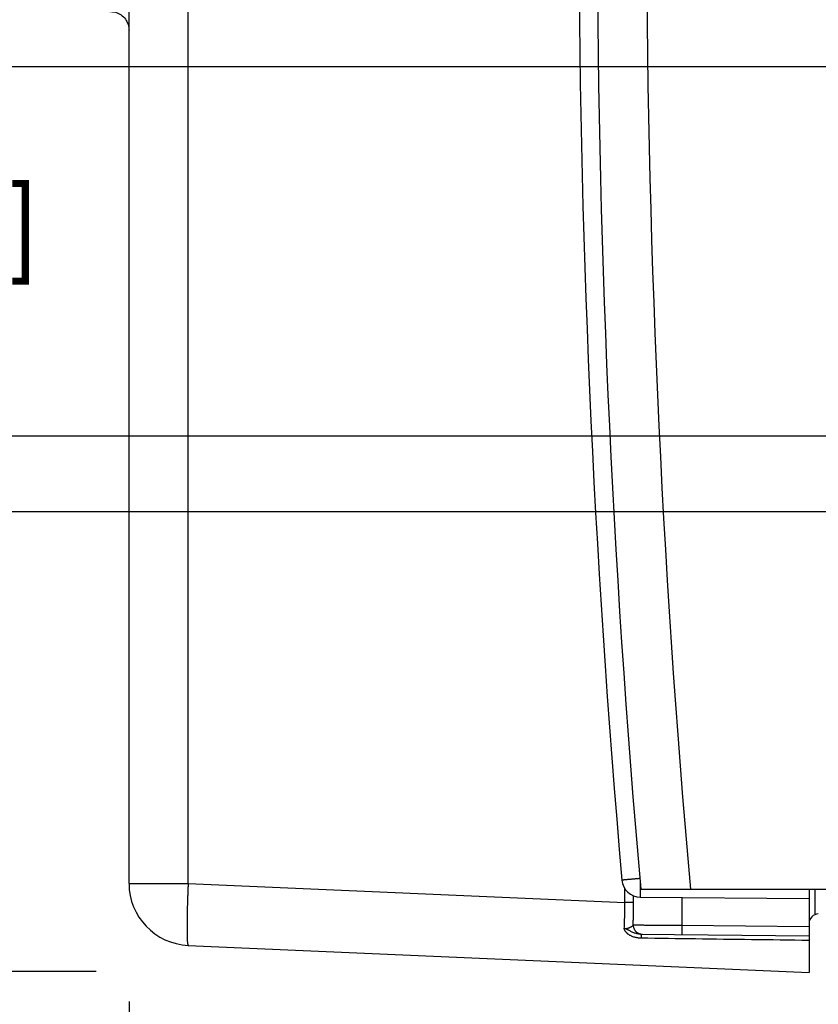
# Model space of a CAD drawing. Header units: inches. Extents: x 0 to 34, y 0 to 22.
# Tile 54 of 93: x 16.6 to 17.9, y 14 to 15.5. Entities that reach past the tile are written whole.
import ezdxf

# ---------------------------------------------------------------- set-up
doc = ezdxf.new("R2010")
doc.units = ezdxf.units.IN
doc.header["$LTSCALE"] = 1.87
doc.header["$MEASUREMENT"] = 0
doc.layers.get('0').update_dxf_attribs({"linetype": 'CONTINUOUS'})
doc.layers.add('DIMENSIONS', color=7, linetype='CONTINUOUS')
doc.styles.get("Standard").update_dxf_attribs({"font": 'txt', "width": 0.8})
doc.dimstyles.new('DIMSTYLE_1', dxfattribs={"dimtxt": 0.125, "dimasz": 0.18, "dimexe": 0.18, "dimexo": 0.0625, "dimgap": 0.09, "dimtad": 0, "dimtih": 1, "dimtoh": 1, "dimdec": 3, "dimzin": 4, "dimdsep": 46, "dimtxsty": 'STANDARD', "dimblk": '_FILLED', "dimblk1": '_FILLED', "dimblk2": '_FILLED', "dimcen": 0.09, "dimadec": 0, "dimazin": 0, "dimtp": 0.01, "dimtm": 0.01, "dimtfac": 1, "dimtdec": 3, "dimtofl": 0, "dimtmove": 0, "dimatfit": 3, "dimldrblk": '_FILLED', "dimfxl": 1, "dimtolj": 1, "dimtzin": 4, "dimarcsym": 0})

# ---------------------------------------------------------------- blocks, each defined once
blk = doc.blocks.new('_FILLED')
at = {"color": 0, "linetype": 'BYBLOCK'}
blk.add_solid([(0, 0), (-1, 0.1736), (-1, -0.1736)], dxfattribs=at)
blk = doc.blocks.new('*D13')
at = {"layer": 'DIMENSIONS', "color": 2, "linetype": 'CONTINUOUS'}
for p, q in [((18.076, 15.4678), (14.3491, 15.4678)), ((14.4741, 15.4678), (14.4741, 14.8172)), ((14.4741, 14.0055), (14.4741, 14.5672)), ((16.7332, 14.0055), (14.3491, 14.0055))]:
    blk.add_line(p, q, dxfattribs=at)
at = {"layer": 'DIMENSIONS', "color": 2, "linetype": 'CONTINUOUS', "xscale": 0.18, "yscale": 0.18, "zscale": 0.18}
for p, rotation in [((14.4741, 15.4678), 90), ((14.4741, 14.0055), 270)]:
    blk.add_blockref('_FILLED', p, dxfattribs=dict(at, rotation=rotation))
at = {"layer": 'DIMENSIONS', "color": 2, "linetype": 'CONTINUOUS', "width": 0.8}
for s, p in [('1.462', (13.8116, 14.6297)), ('[', (14.4366, 14.6297)), ('37.14', (14.5366, 14.6297)), (']', (15.0366, 14.6297))]:
    blk.add_text(s, height=0.125, dxfattribs=at).set_placement(p)
blk = doc.blocks.new('*D14')
at = {"layer": 'DIMENSIONS', "color": 2, "linetype": 'CONTINUOUS'}
for p, q in [((19.4757, 14.7483), (15.8491, 14.7483)), ((15.9741, 14.7483), (15.9741, 14.3769)), ((15.9741, 14.0055), (15.9741, 14.3769)), ((15.9741, 14.3769), (15.9741, 13.6815)), ((16.7137, 14.0055), (15.8491, 14.0055)), ((15.9741, 13.6815), (15.6372, 13.6815))]:
    blk.add_line(p, q, dxfattribs=at)
at = {"layer": 'DIMENSIONS', "color": 2, "linetype": 'CONTINUOUS', "xscale": 0.18, "yscale": 0.18, "zscale": 0.18}
for p, rotation in [((15.9741, 14.7483), 90), ((15.9741, 14.0055), 270)]:
    blk.add_blockref('_FILLED', p, dxfattribs=dict(at, rotation=rotation))
at = {"layer": 'DIMENSIONS', "color": 2, "linetype": 'CONTINUOUS', "width": 0.8}
for s, p in [('[', (14.8747, 13.619)), (']', (15.4747, 13.619)), ('.743', (14.3497, 13.619)), ('18.87', (14.9747, 13.619))]:
    blk.add_text(s, height=0.125, dxfattribs=at).set_placement(p)
blk = doc.blocks.new('*D15')
at = {"layer": 'DIMENSIONS', "color": 2, "linetype": 'CONTINUOUS'}
for p, q in [((15.2241, 14.4382), (15.2241, 15.216)), ((15.2241, 15.216), (15.409, 15.216)), ((18.2566, 14.8708), (15.0991, 14.8708)), ((15.2241, 14.8708), (15.2241, 14.4382)), ((15.2241, 14.0055), (15.2241, 14.4382)), ((16.7332, 14.0055), (15.0991, 14.0055))]:
    blk.add_line(p, q, dxfattribs=at)
at = {"layer": 'DIMENSIONS', "color": 2, "linetype": 'CONTINUOUS', "xscale": 0.18, "yscale": 0.18, "zscale": 0.18}
for p, rotation in [((15.2241, 14.8708), 90), ((15.2241, 14.0055), 270)]:
    blk.add_blockref('_FILLED', p, dxfattribs=dict(at, rotation=rotation))
at = {"layer": 'DIMENSIONS', "color": 2, "linetype": 'CONTINUOUS', "width": 0.8}
for s, p in [('.865', (15.4715, 15.1535)), ('[', (15.9965, 15.1535)), ('21.98', (16.0965, 15.1535)), (']', (16.5965, 15.1535))]:
    blk.add_text(s, height=0.125, dxfattribs=at).set_placement(p)
blk = doc.blocks.new('*D18')
at = {"layer": 'DIMENSIONS', "color": 2, "linetype": 'CONTINUOUS'}
for p, q in [((18.3172, 15.2267), (18.3172, 13.1288)), ((16.7861, 13.9531), (16.7861, 13.1288)), ((17.5517, 13.2538), (16.4686, 13.2538)), ((16.7861, 13.2538), (17.5517, 13.2538)), ((18.3172, 13.2538), (17.5517, 13.2538))]:
    blk.add_line(p, q, dxfattribs=at)
at = {"layer": 'DIMENSIONS', "color": 2, "linetype": 'CONTINUOUS', "xscale": 0.18, "yscale": 0.18, "zscale": 0.18, "rotation": 180}
blk.add_blockref('_FILLED', (16.7861, 13.2538), dxfattribs=at)
at = {"layer": 'DIMENSIONS', "color": 2, "linetype": 'CONTINUOUS', "xscale": 0.18, "yscale": 0.18, "zscale": 0.18}
blk.add_blockref('_FILLED', (18.3172, 13.2538), dxfattribs=at)
at = {"layer": 'DIMENSIONS', "color": 2, "linetype": 'CONTINUOUS', "width": 0.8}
for s, p in [('[', (15.7061, 13.1913)), (']', (16.3061, 13.1913)), ('1.531', (15.0811, 13.1913)), ('38.89', (15.8061, 13.1913))]:
    blk.add_text(s, height=0.125, dxfattribs=at).set_placement(p)
blk = doc.blocks.new('*D19')
at = {"layer": 'DIMENSIONS', "color": 2, "linetype": 'CONTINUOUS'}
for p, q in [((18.4246, 14.6121), (18.4246, 12.3788)), ((16.7861, 13.957), (16.7861, 12.3788)), ((17.6054, 12.5038), (16.5281, 12.5038)), ((16.7861, 12.5038), (17.6054, 12.5038)), ((18.4246, 12.5038), (17.6054, 12.5038))]:
    blk.add_line(p, q, dxfattribs=at)
at = {"layer": 'DIMENSIONS', "color": 2, "linetype": 'CONTINUOUS', "xscale": 0.18, "yscale": 0.18, "zscale": 0.18, "rotation": 180}
blk.add_blockref('_FILLED', (16.7861, 12.5038), dxfattribs=at)
at = {"layer": 'DIMENSIONS', "color": 2, "linetype": 'CONTINUOUS', "xscale": 0.18, "yscale": 0.18, "zscale": 0.18}
blk.add_blockref('_FILLED', (18.4246, 12.5038), dxfattribs=at)
at = {"layer": 'DIMENSIONS', "color": 2, "linetype": 'CONTINUOUS', "width": 0.8}
for s, p in [('[', (15.7656, 12.4413)), (']', (16.3656, 12.4413)), ('1.639', (15.1406, 12.4413)), ('41.62', (15.8656, 12.4413))]:
    blk.add_text(s, height=0.125, dxfattribs=at).set_placement(p)
blk = doc.blocks.new('*D20')
at = {"layer": 'DIMENSIONS', "color": 2, "linetype": 'CONTINUOUS'}
for p, q in [((19.5971, 14.6433), (19.5971, 11.6288)), ((16.7861, 13.9271), (16.7861, 11.6288)), ((16.7861, 11.7538), (17.4883, 11.7538)), ((19.5971, 11.7538), (18.8383, 11.7538))]:
    blk.add_line(p, q, dxfattribs=at)
at = {"layer": 'DIMENSIONS', "color": 2, "linetype": 'CONTINUOUS', "xscale": 0.18, "yscale": 0.18, "zscale": 0.18, "rotation": 180}
blk.add_blockref('_FILLED', (16.7861, 11.7538), dxfattribs=at)
at = {"layer": 'DIMENSIONS', "color": 2, "linetype": 'CONTINUOUS', "xscale": 0.18, "yscale": 0.18, "zscale": 0.18}
blk.add_blockref('_FILLED', (19.5971, 11.7538), dxfattribs=at)
at = {"layer": 'DIMENSIONS', "color": 2, "linetype": 'CONTINUOUS', "width": 0.8}
for s, p in [('[', (18.1758, 11.6913)), (']', (18.6758, 11.6913)), ('2.811', (17.5508, 11.6913)), ('71.4', (18.2758, 11.6913))]:
    blk.add_text(s, height=0.125, dxfattribs=at).set_placement(p)

msp = doc.modelspace()

# ---------------------------------------------------------------- linework, layer by layer
at = {"color": 7, "linetype": 'CONTINUOUS'}
for p, q in [((16.7861, 14.1476), (16.7861, 17.3291)), ((16.8817, 14.1476), (16.8817, 17.3291)), ((16.7861, 14.1476), (16.8817, 14.1476)), ((16.8817, 14.1476), (17.5882, 14.1168)), ((17.5882, 14.1168), (17.5882, 14.1394)), ((17.6139, 14.1383), (19.5372, 14.1383)), ((17.8861, 14.1383), (17.8861, 14.0038)), ((17.896, 14.0984), (17.896, 14.1383)), ((17.6023, 14.1168), (17.6023, 14.1278)), ((17.6131, 14.1257), (17.8861, 14.1233)), ((17.6804, 14.1251), (17.6804, 14.0801)), ((17.6023, 14.1168), (17.5882, 14.1168)), ((17.6804, 14.0801), (17.8861, 14.0783)), ((17.6138, 14.0657), (17.8861, 14.0633)), ((16.8817, 14.0477), (17.8861, 14.0038))]:
    msp.add_line(p, q, dxfattribs=at)
msp.add_lwpolyline([(16.7551, 15.5572), (16.7571, 15.5572), (16.7595, 15.557), (16.762, 15.5566), (16.7643, 15.5561), (16.7667, 15.5553), (16.7689, 15.5543), (16.7711, 15.5532), (16.7732, 15.5519), (16.7751, 15.5504), (16.777, 15.5488), (16.7787, 15.547), (16.7802, 15.5451), (16.7816, 15.543), (16.7828, 15.5409), (16.7838, 15.5387), (16.7847, 15.5364), (16.7853, 15.534), (16.7858, 15.5316), (16.786, 15.5291), (16.7861, 15.5272)], dxfattribs=at)
for centre, radius, start, end in [((35.623, 15.7378), 18.08, 174.92453, 185.07547), ((35.623, 15.7378), 18, 174.90191, 185.09809), ((35.5135, 15.7383), 18, 174.94741, 185.05259), ((17.6133, 14.1557), 0.03, 185.0526, 269.5), ((16.8861, 14.1476), 0.1, 179.9872, 267.5), ((17.9011, 14.0835), 0.015, 90.5, 180)]:
    msp.add_arc(centre, radius, start, end, dxfattribs=at)
for points, knots in [([(17.6125, 14.1557), (17.6119, 14.1556), (17.6104, 14.1555), (17.6082, 14.1553), (17.6059, 14.1551), (17.6035, 14.1549), (17.6013, 14.1547), (17.5991, 14.1545), (17.5969, 14.1543), (17.595, 14.1541), (17.5931, 14.154), (17.5914, 14.1538), (17.5898, 14.1537), (17.5883, 14.1535), (17.5871, 14.1534), (17.586, 14.1533), (17.5851, 14.1532), (17.5844, 14.1532), (17.5839, 14.1532), (17.5837, 14.1531), (17.5834, 14.1531), (17.5834, 14.1531)], [0, 0, 0, 0, 0.062966, 0.14593, 0.227885, 0.308433, 0.387056, 0.463144, 0.536029, 0.605028, 0.669603, 0.729389, 0.784031, 0.833187, 0.876519, 0.913713, 0.944503, 0.968668, 0.986042, 0.996506, 1, 1, 1, 1]), ([(16.8817, 14.1476), (16.8817, 14.1455), (16.8815, 14.1413), (16.8812, 14.1351), (16.881, 14.1289), (16.8808, 14.1228), (16.8806, 14.1168), (16.8804, 14.1109), (16.8803, 14.1051), (16.8802, 14.0995), (16.8801, 14.0942), (16.88, 14.089), (16.88, 14.084), (16.8799, 14.0793), (16.8799, 14.0749), (16.88, 14.0707), (16.88, 14.0669), (16.8801, 14.0634), (16.8802, 14.0602), (16.8803, 14.0573), (16.8804, 14.0548), (16.8806, 14.0527), (16.8808, 14.051), (16.881, 14.0496), (16.8812, 14.0486), (16.8814, 14.048), (16.8816, 14.0477), (16.8817, 14.0477)], [0, 0, 0, 0, 0.062652, 0.125053, 0.186954, 0.248113, 0.308288, 0.367241, 0.424739, 0.480557, 0.534476, 0.586287, 0.635788, 0.682784, 0.727082, 0.768507, 0.806899, 0.842111, 0.874013, 0.902498, 0.927456, 0.948768, 0.96635, 0.980168, 0.990234, 0.99666, 1, 1, 1, 1]), ([(17.613, 14.149), (17.613, 14.1488), (17.613, 14.1478), (17.613, 14.146), (17.613, 14.1437), (17.613, 14.1415), (17.613, 14.1394), (17.613, 14.1373), (17.613, 14.1355), (17.613, 14.1337), (17.613, 14.1321), (17.613, 14.1307), (17.613, 14.1294), (17.613, 14.1283), (17.613, 14.1274), (17.613, 14.1267), (17.613, 14.1262), (17.6131, 14.1259), (17.613, 14.1257), (17.6131, 14.1257)], [0, 0, 0, 0, 0.029259, 0.131154, 0.230197, 0.325709, 0.41704, 0.503565, 0.584693, 0.65987, 0.728584, 0.790364, 0.84479, 0.891489, 0.930144, 0.960492, 0.982328, 0.99551, 1, 1, 1, 1]), ([(17.5872, 14.0746), (17.5872, 14.0765), (17.5873, 14.0804), (17.5876, 14.0864), (17.5878, 14.0924), (17.588, 14.0984), (17.5881, 14.1046), (17.5882, 14.1107), (17.5882, 14.1147), (17.5882, 14.1168)], [0, 0, 0, 0, 0.137284, 0.277761, 0.420697, 0.565249, 0.710559, 0.855764, 1, 1, 1, 1]), ([(17.6016, 14.0807), (17.6016, 14.083), (17.6018, 14.0877), (17.602, 14.0949), (17.6021, 14.1021), (17.6022, 14.1094), (17.6023, 14.1143), (17.6023, 14.1168)], [0, 0, 0, 0, 0.193936, 0.392052, 0.593232, 0.796293, 1, 1, 1, 1]), ([(17.5872, 14.0746), (17.5875, 14.0746), (17.5883, 14.0747), (17.5894, 14.0748), (17.5905, 14.075), (17.5916, 14.0752), (17.5928, 14.0755), (17.594, 14.0758), (17.5952, 14.0762), (17.5963, 14.0767), (17.5974, 14.0772), (17.5985, 14.0778), (17.5994, 14.0784), (17.6002, 14.079), (17.6008, 14.0796), (17.6013, 14.0801), (17.6015, 14.0805), (17.6016, 14.0807)], [0, 0, 0, 0, 0.06678, 0.135064, 0.205122, 0.277236, 0.351539, 0.427914, 0.505893, 0.584314, 0.661276, 0.734947, 0.803434, 0.864982, 0.918383, 0.963221, 1, 1, 1, 1]), ([(17.6145, 14.0592), (17.6136, 14.0592), (17.6117, 14.0593), (17.6089, 14.0596), (17.6062, 14.0601), (17.6036, 14.0607), (17.6012, 14.0615), (17.5991, 14.0624), (17.5972, 14.0633), (17.5956, 14.0642), (17.5943, 14.0651), (17.5931, 14.066), (17.5922, 14.0668), (17.5914, 14.0676), (17.5907, 14.0683), (17.5901, 14.0689), (17.5896, 14.0696), (17.5891, 14.0702), (17.5888, 14.0707), (17.5885, 14.0712), (17.5882, 14.0717), (17.588, 14.0721), (17.5878, 14.0725), (17.5876, 14.0729), (17.5875, 14.0733), (17.5874, 14.0736), (17.5873, 14.0739), (17.5872, 14.0742), (17.5872, 14.0744), (17.5872, 14.0746), (17.5872, 14.0746)], [0, 0, 0, 0, 0.085133, 0.16851, 0.250068, 0.329745, 0.406136, 0.476181, 0.538379, 0.592547, 0.639945, 0.681933, 0.719257, 0.752514, 0.782199, 0.808786, 0.832708, 0.854323, 0.873929, 0.89165, 0.90758, 0.921882, 0.93488, 0.946904, 0.958135, 0.968636, 0.978295, 0.986916, 0.994278, 1, 1, 1, 1]), ([(17.6138, 14.0657), (17.6127, 14.0657), (17.6106, 14.0659), (17.6076, 14.0664), (17.6049, 14.0671), (17.6024, 14.068), (17.6001, 14.069), (17.598, 14.0701), (17.5961, 14.0711), (17.5942, 14.0721), (17.5924, 14.073), (17.5902, 14.0741), (17.5883, 14.0745), (17.5872, 14.0746)], [0, 0, 0, 0, 0.113812, 0.219888, 0.318702, 0.411739, 0.500367, 0.583769, 0.661523, 0.734359, 0.80385, 0.875626, 1, 1, 1, 1]), ([(17.6016, 14.0807), (17.6016, 14.0802), (17.6016, 14.0792), (17.6018, 14.0778), (17.6022, 14.0764), (17.6027, 14.075), (17.6033, 14.0737), (17.604, 14.0724), (17.6049, 14.0712), (17.6059, 14.0701), (17.607, 14.0691), (17.6081, 14.0683), (17.6094, 14.0675), (17.6107, 14.0669), (17.6121, 14.0664), (17.613, 14.0661), (17.6135, 14.066)], [0, 0, 0, 0, 0.071627, 0.143227, 0.214812, 0.286375, 0.357908, 0.429407, 0.500867, 0.572286, 0.643663, 0.714998, 0.786295, 0.857557, 0.92879, 1, 1, 1, 1]), ([(17.6016, 14.0807), (17.6018, 14.0807), (17.6024, 14.0807), (17.6035, 14.0807), (17.605, 14.0807), (17.6067, 14.0807), (17.6088, 14.0806), (17.6112, 14.0806), (17.6139, 14.0806), (17.6169, 14.0806), (17.6202, 14.0806), (17.6237, 14.0805), (17.6275, 14.0805), (17.6315, 14.0805), (17.6358, 14.0805), (17.6402, 14.0804), (17.6448, 14.0804), (17.6496, 14.0804), (17.6545, 14.0803), (17.6596, 14.0803), (17.6647, 14.0802), (17.6699, 14.0802), (17.6751, 14.0802), (17.6786, 14.0802), (17.6804, 14.0801)], [0, 0, 0, 0, 0.009469, 0.023287, 0.041398, 0.063726, 0.090176, 0.120636, 0.154977, 0.193047, 0.234682, 0.279697, 0.327897, 0.379067, 0.432985, 0.489416, 0.548114, 0.608823, 0.671278, 0.735207, 0.800329, 0.866361, 0.933015, 1, 1, 1, 1]), ([(17.6804, 14.0801), (17.6804, 14.0796), (17.6804, 14.0787), (17.6804, 14.0772), (17.6804, 14.0758), (17.6804, 14.0744), (17.6804, 14.0731), (17.6804, 14.0718), (17.6804, 14.0707), (17.6804, 14.0696), (17.6804, 14.0686), (17.6804, 14.0677), (17.6804, 14.067), (17.6804, 14.0663), (17.6804, 14.0658), (17.6804, 14.0655), (17.6804, 14.0653), (17.6804, 14.0651), (17.6804, 14.0651)], [0, 0, 0, 0, 0.098005, 0.195065, 0.290246, 0.382632, 0.471333, 0.555495, 0.634307, 0.707012, 0.772908, 0.831361, 0.88181, 0.923768, 0.956833, 0.980688, 0.99511, 1, 1, 1, 1]), ([(17.6138, 14.0659), (17.6142, 14.0659), (17.615, 14.0658), (17.6159, 14.0657), (17.6164, 14.0657)], [0, 0, 0, 0, 0.435941, 1, 1, 1, 1]), ([(17.6138, 14.0657), (17.6138, 14.0657), (17.6139, 14.0656), (17.614, 14.0654), (17.6141, 14.065), (17.6141, 14.0646), (17.6142, 14.0639), (17.6143, 14.0632), (17.6144, 14.0623), (17.6144, 14.0614), (17.6145, 14.0603), (17.6145, 14.0596), (17.6145, 14.0592)], [0, 0, 0, 0, 0.018182, 0.053176, 0.107749, 0.182086, 0.275743, 0.387963, 0.51776, 0.663955, 0.825201, 1, 1, 1, 1]), ([(17.8861, 14.0556), (17.855, 14.056), (17.7938, 14.0568), (17.7032, 14.058), (17.6438, 14.0588), (17.6145, 14.0592)], [0, 0, 0, 0, 0.343357, 0.676776, 1, 1, 1, 1])]:
    msp.add_open_spline(points, degree=3, knots=knots, dxfattribs=at)
msp.add_open_spline([(17.6135, 14.066), (17.6136, 14.066), (17.6137, 14.066), (17.6138, 14.0659)], degree=3, dxfattribs=at)

# ---------------------------------------------------------------- dimensions: what is measured, and where the dimension line sits
at = {"layer": 'DIMENSIONS', "color": 2, "linetype": 'CONTINUOUS'}
for base, p1, p2, picture, middle in [((14.4741, 15.4678), (16.7332, 14.0055), (18.076, 15.4678), '*D13', (14.4741, 14.6922)), ((15.2241, 14.8708), (16.7332, 14.0055), (18.2566, 14.8708), '*D15', (16.084, 15.216)), ((15.9741, 14.7483), (16.7137, 14.0055), (19.4757, 14.7483), '*D14', (14.9622, 13.6815))]:
    dim = msp.add_linear_dim(base=base, p1=p1, p2=p2, angle=90, dimstyle='DIMSTYLE_1', dxfattribs=at)
    dim.commit()
    dim.dimension.update_dxf_attribs({"geometry": picture, "text_midpoint": middle, "dimtype": 160})
for base, p1, p2, picture, middle in [((18.3172, 13.2538), (16.7861, 13.9531), (18.3172, 15.2267), '*D18', (15.7436, 13.2538)), ((19.5971, 11.7538), (16.7861, 13.9271), (19.5971, 14.6433), '*D20', (18.1633, 11.7538)), ((18.4246030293, 12.5037782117), (16.7861030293, 13.9570488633), (18.4246030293, 14.6120582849), '*D19', (15.803079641, 12.5037782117))]:
    dim = msp.add_linear_dim(base=base, p1=p1, p2=p2, dimstyle='DIMSTYLE_1', dxfattribs=at)
    dim.commit()
    dim.dimension.update_dxf_attribs({"geometry": picture, "text_midpoint": middle, "dimtype": 160})

doc.saveas('drawing.dxf')
